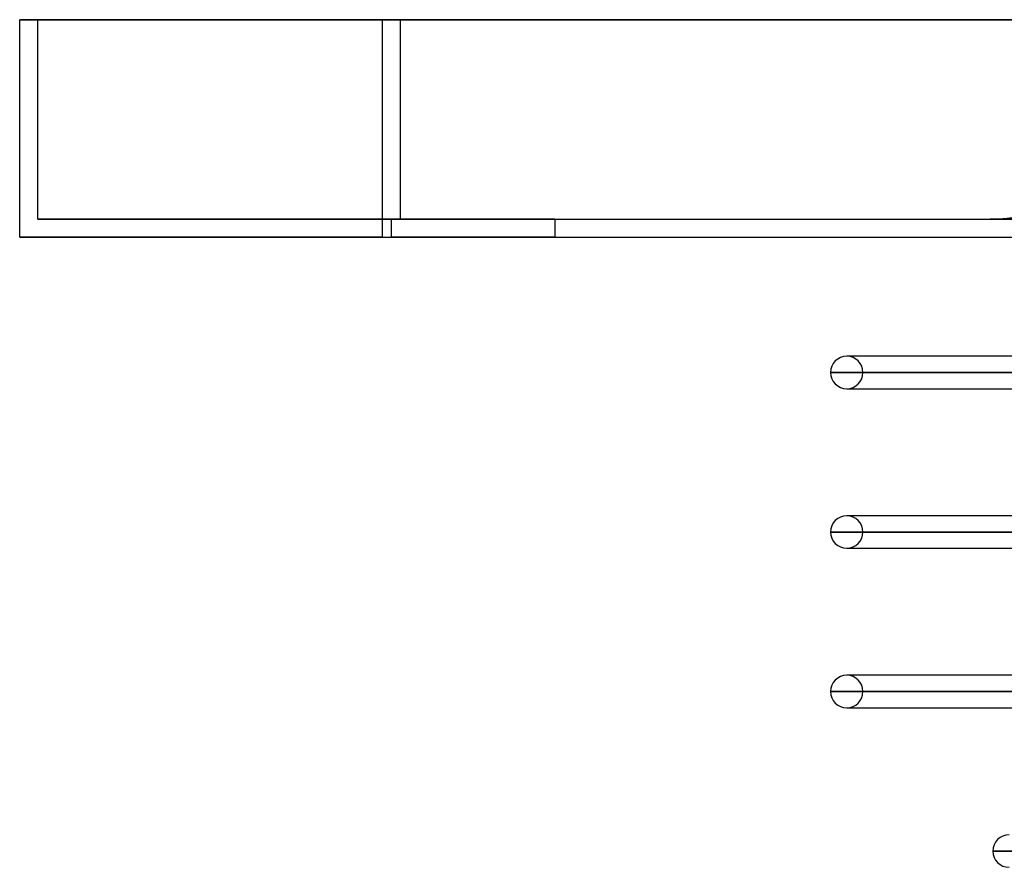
# Model space of a CAD drawing. Header units: millimetres. Extents: x -243 to 243, y -92 to 86.
# Tile 1 of 81: x -243 to -188, y -35 to 12. Entities that reach past the tile are written whole.
import ezdxf

# ---------------------------------------------------------------- set-up
doc = ezdxf.new("R2010")
doc.units = ezdxf.units.MM
doc.layers.add('MAIN-1', color=7, linetype='Continuous')

msp = doc.modelspace()

# ---------------------------------------------------------------- linework, layer by layer
at = {"layer": 'MAIN-1'}
for p, q in [((-242.5, 12), (-222.5, 12)), ((-242.5, 12), (-242.5, 12)), ((-222.5, 12), (-242.5, 12)), ((-242.5, 0), (-242.5, 12)), ((-242.5, 0), (-242.5, 12)), ((-221.5, 12), (-241.5, 12)), ((-241.5, 12), (-241.5, 12)), ((-241.5, 12), (-221.5, 12)), ((-241.5, 1), (-241.5, 12)), ((-241.5, 1), (-241.5, 12)), ((222.5, 12), (-222.5, 12)), ((-222.5, 12), (222.5, 12)), ((-222.5, 0), (-222.5, 12)), ((-222.5, 0), (-222.5, 12)), ((-221.5, 12), (221.5, 12)), ((221.5, 12), (-221.5, 12)), ((-221.5, 1), (-221.5, 12)), ((-221.5, 1), (-221.5, 12)), ((-241.5, 1), (-241.5, 1)), ((-241.5, 1), (-221.5, 1)), ((-221.5, 1), (-241.5, 1)), ((-222, 1), (-213, 1)), ((-222, 0), (-222, 1)), ((-222, 1), (-213, 1)), ((-222, 0), (-222, 1)), ((-213, 1), (-222, 1)), ((-213, 1), (-222, 1)), ((-221.5, 1), (221.5, 1)), ((-221.5, 1), (221.5, 1)), ((-213, 1), (-213, 0)), ((-213, 1), (-213, 0)), ((189, 1), (-189, 1)), ((-189, 1), (189, 1)), ((-242.5, 0), (-242.5, 0)), ((-222.5, 0), (-242.5, 0)), ((-222.5, 0), (222.5, 0)), ((-213, 0), (-222, 0)), ((-222, 0), (-213, 0)), ((-242.5, 0), (-222.5, 0)), ((-222.5, 0), (222.5, 0)), ((-213, 0), (-222, 0)), ((-222, 0), (-213, 0)), ((-196.678, -6.563), (-196.9, -6.563)), ((-143.42, -6.563), (-196.9, -6.563)), ((-142.973, -6.563), (-196.678, -6.563)), ((-197.795, -7.458), (-143.42, -7.458)), ((-143.41, -7.458), (-197.795, -7.458)), ((-142.065, -7.458), (-196.005, -7.458)), ((-196.005, -7.458), (-142.065, -7.458)), ((-196.9, -8.353), (-143.42, -8.353)), ((-196.9, -8.353), (-196.678, -8.353)), ((-196.678, -8.353), (-142.973, -8.353)), ((-196.678, -15.363), (-196.9, -15.363)), ((-143.42, -15.363), (-196.9, -15.363)), ((-142.973, -15.363), (-196.678, -15.363)), ((-143.41, -16.258), (-197.795, -16.258)), ((-197.795, -16.258), (-143.42, -16.258)), ((-196.005, -16.258), (-142.065, -16.258)), ((-142.065, -16.258), (-196.005, -16.258)), ((-196.9, -17.153), (-143.42, -17.153)), ((-196.9, -17.153), (-196.678, -17.153)), ((-196.678, -17.153), (-142.973, -17.153)), ((-196.678, -24.163), (-196.9, -24.163)), ((-143.42, -24.163), (-196.9, -24.163)), ((-142.973, -24.163), (-196.678, -24.163)), ((-143.41, -25.058), (-197.795, -25.058)), ((-197.795, -25.058), (-143.42, -25.058)), ((-196.005, -25.058), (-142.216, -25.058)), ((-142.216, -25.058), (-196.005, -25.058)), ((-196.9, -25.953), (-143.087, -25.953)), ((-196.9, -25.953), (-196.678, -25.953)), ((-196.678, -25.953), (-142.881, -25.953)), ((-137.187, -33.858), (-188.845, -33.858)), ((-188.845, -33.858), (-137.402, -33.858))]:
    msp.add_line(p, q, dxfattribs=at)
for centre, radius, start, end in [((-189, 10), 9, 270, 0), ((-196.9, -7.458), 0.895, 90, 180), ((-196.9, -7.458), 0.895, 0, 90), ((-196.9, -7.458), 0.895, 180, 270), ((-196.9, -7.458), 0.895, 270, 0), ((-196.9, -16.258), 0.895, 90, 180), ((-196.9, -16.258), 0.895, 0, 90), ((-196.9, -16.258), 0.895, 180, 270), ((-196.9, -16.258), 0.895, 270, 0), ((-196.9, -25.058), 0.895, 90, 180), ((-196.9, -25.058), 0.895, 0, 90), ((-196.9, -25.058), 0.895, 180, 270), ((-196.9, -25.058), 0.895, 270, 0), ((-187.95, -33.858), 0.895, 90, 180), ((-187.95, -33.858), 0.895, 180, 270)]:
    msp.add_arc(centre, radius, start, end, dxfattribs=at)

doc.saveas('drawing.dxf')
